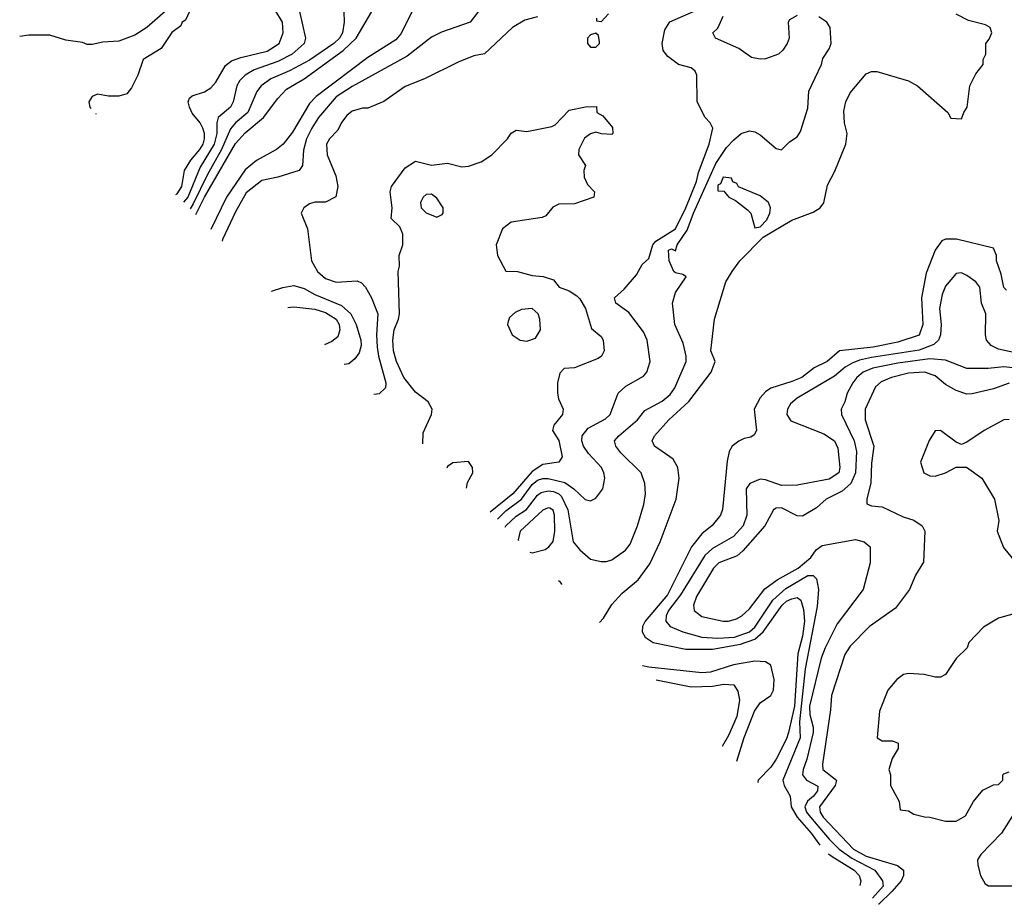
# Model space of a CAD drawing. Header units: inches. Extents: x 1793402 to 1900366, y 320852 to 470679.
# Tile 120 of 256: x 1803756 to 1807471, y 374742 to 378080. Entities that reach past the tile are written whole.
import ezdxf

# ---------------------------------------------------------------- set-up
doc = ezdxf.new("R2010")
doc.units = ezdxf.units.IN
doc.header["$MEASUREMENT"] = 0
doc.layers.add('B8307', color=7, linetype='Continuous')

msp = doc.modelspace()

# ---------------------------------------------------------------- linework, layer by layer
at = {"layer": 'B8307', "color": 4}
for points, elevation in [([(1804326.6, 378130), (1804236.2, 378050), (1804190, 378021.3), (1804130, 377999.1), (1804070, 377994.8), (1804030, 377986), (1804010, 377986), (1803993.4, 377993.4), (1803930, 378002.8), (1803870, 378020.7), (1803790, 378021), (1803756, 378015.7)], 288), ([(1804397, 378110), (1804382, 378078), (1804369, 378070), (1804364, 378056), (1804330, 378031.3), (1804290, 377971.3), (1804222, 377930), (1804201.2, 377870), (1804177.5, 377822.5), (1804160.2, 377799.8), (1804130, 377790.8), (1804090.9, 377790.9), (1804050, 377798.8), (1804029.2, 377790), (1804017.2, 377770), (1804021.2, 377750), (1804024.5, 377744.5)], 284), ([(1804345.6, 377420.1), (1804350, 377423.1), (1804367.8, 377450), (1804378, 377510), (1804402, 377550), (1804436, 377590), (1804448.3, 377610), (1804453.3, 377630), (1804453.7, 377650), (1804447.6, 377670), (1804437.6, 377690), (1804407.3, 377727.3), (1804396.9, 377750), (1804391.8, 377770), (1804396.2, 377783.8), (1804407.2, 377792.8), (1804452.9, 377807.1), (1804476.9, 377823.1), (1804496.4, 377843.6), (1804533, 377907), (1804555.8, 377924.2), (1804590, 377937), (1804690, 377961.1), (1804735.6, 377990), (1804749.6, 378030), (1804747.3, 378070), (1804718.3, 378118.3)], 276), ([(1804812, 378110), (1804835.1, 378010), (1804829.5, 377990), (1804784.5, 377950), (1804730, 377922.3), (1804640.9, 377890), (1804606.6, 377870), (1804587.3, 377850), (1804575.6, 377830), (1804562, 377770), (1804551.8, 377750), (1804505.1, 377710), (1804499.7, 377690), (1804499.8, 377650), (1804489.8, 377610), (1804437.1, 377522.9), (1804390, 377410.3), (1804374.7, 377390.6)], 272), ([(1804979, 378110), (1804980.9, 378070), (1804973.6, 378030), (1804962.9, 378010), (1804942, 377990), (1804850, 377927.2), (1804773.7, 377886.3), (1804703.5, 377856.5), (1804666.6, 377830), (1804651.3, 377808.7), (1804616.9, 377730), (1804569.8, 377690.2), (1804551.8, 377668.2), (1804517.1, 377590), (1804464.2, 377495.8), (1804410, 377384.6), (1804398.8, 377366.3)], 268), ([(1804420.4, 377344.5), (1804453.2, 377410), (1804570, 377612), (1804607.2, 377652.8), (1804676.2, 377710), (1804730, 377782), (1804762.4, 377817.6), (1804830, 377856.5), (1804976, 377964), (1805025.1, 378010), (1805084.7, 378110)], 264), ([(1805237.2, 378110), (1805193.6, 378026.4), (1805175.8, 378004.2), (1805070, 377936.5), (1804875.1, 377790), (1804850, 377763.8), (1804785.3, 377654.7), (1804750, 377610.6), (1804725.2, 377590), (1804650, 377548.5), (1804606.3, 377513.7), (1804536, 377410), (1804476.9, 377287.4)], 256), ([(1805510, 378141), (1805455.3, 378070), (1805347.5, 378032.5), (1805310, 378014), (1805217.7, 377942.3), (1805010, 377827), (1804950, 377788.4), (1804883.6, 377710), (1804858, 377670), (1804838, 377630), (1804827, 377587), (1804822.7, 377530), (1804810, 377511), (1804730, 377484.9), (1804670, 377473), (1804610, 377426), (1804570, 377354.8), (1804521.6, 377250), (1804519.8, 377244)], 252), ([(1805558.5, 376194.6), (1805590, 376226.4), (1805649.4, 376270.5), (1805690, 376325.7), (1805710, 376342), (1805730, 376348.7), (1805750, 376348.7), (1805812.8, 376332.8), (1805847, 376310), (1805890, 376269.2), (1805910, 376264), (1805930, 376274), (1805956.3, 376310), (1805964, 376350), (1805960.7, 376370), (1805950.8, 376390), (1805902.3, 376442.3), (1805883, 376470), (1805877.1, 376490), (1805878, 376510), (1805901.4, 376538.6), (1805966.6, 376573.4), (1805984, 376590), (1806014, 376670), (1806043.7, 376696.3), (1806110, 376734), (1806122.8, 376750), (1806134.8, 376790), (1806124, 376870), (1806110, 376902), (1806054.6, 376974.6), (1806006, 377010), (1806001, 377030), (1806037.5, 377062.5), (1806083.5, 377116.5), (1806104.5, 377155.5), (1806130, 377179), (1806144.9, 377230), (1806155.9, 377244.1), (1806230.3, 377290), (1806270, 377369.4), (1806310, 377468.7), (1806316.8, 377503.2), (1806357.3, 377610), (1806371.3, 377670), (1806362, 377690), (1806342, 377710), (1806312, 377770), (1806311.3, 377870), (1806305.4, 377885.4), (1806290, 377898), (1806242, 377910), (1806201.4, 377941.4), (1806183.8, 377963.8), (1806180.5, 377990), (1806190, 378042), (1806208.7, 378071.3), (1806310, 378115.1)], 248), ([(1805710, 378090.4), (1805662.5, 378077.5), (1805615.1, 378050), (1805510, 377951), (1805470, 377942.8), (1805410, 377918.8), (1805284.1, 377855.9), (1805210, 377827.3), (1805130, 377770.7), (1805070, 377746), (1805050, 377746), (1805010, 377734.8), (1804990, 377718), (1804970, 377691.3), (1804956.6, 377663.4), (1804925.2, 377630), (1804914, 377610), (1804916, 377570), (1804949.3, 377490), (1804956, 377450), (1804949, 377411), (1804910, 377391), (1804870, 377390.8), (1804850, 377384.7), (1804828, 377370), (1804818, 377350), (1804842, 377290), (1804857.2, 377170), (1804879.3, 377130), (1804910, 377103.7), (1804950, 377089.4), (1805030, 377094), (1805046.3, 377086.3), (1805061.2, 377070), (1805083.7, 377030), (1805107.3, 376970), (1805102.2, 376890), (1805104.4, 376844.4), (1805109.8, 376809.8), (1805137.6, 376710), (1805136, 376690), (1805112, 376668), (1805092.3, 376665.7)], 248), ([(1805588.2, 376164.6), (1805590.3, 376170), (1805630, 376206.9), (1805668.6, 376231.4), (1805710, 376286), (1805724, 376296), (1805750, 376301.7), (1805770, 376299.7), (1805790, 376291.1), (1805800.7, 376280.7), (1805824.4, 376230), (1805844.5, 376110), (1805870, 376079), (1805910, 376044), (1805950, 376035.3), (1805970, 376035.3), (1805990, 376042), (1806042.5, 376077.5), (1806059.9, 376100.1), (1806087.3, 376170), (1806110.9, 376250.9), (1806117.3, 376290), (1806114.8, 376330), (1806101, 376370), (1806024.8, 376444.8), (1806004.9, 376470), (1806000.7, 376490), (1806017.3, 376510), (1806087.3, 376570), (1806114.6, 376605.4), (1806179.9, 376640.1), (1806210, 376666), (1806227.7, 376690), (1806270.5, 376790), (1806270.4, 376810), (1806259, 376859), (1806227.7, 376930), (1806218.8, 377010), (1806230.8, 377050), (1806271.3, 377110), (1806258, 377118), (1806230, 377124), (1806224, 377130), (1806206.7, 377170), (1806204, 377210), (1806215.5, 377215.5), (1806230, 377208), (1806236.3, 377230), (1806274.4, 377285.6), (1806298.2, 377350), (1806383.4, 377536.6), (1806423.2, 377596.8), (1806450, 377625.6), (1806478.8, 377650), (1806510, 377660.7), (1806530, 377656.2), (1806550, 377645.1), (1806610, 377593.2), (1806630, 377589), (1806661.4, 377618.6), (1806690, 377638), (1806702, 377658), (1806730, 377746), (1806734, 377810), (1806781, 377910), (1806787.1, 377932.9), (1806811, 377970), (1806818, 377990), (1806814, 378050), (1806802, 378070), (1806772, 378090)], 252), ([(1805978, 378102), (1805950, 378072), (1805934, 378074), (1805934, 378086)], 248), ([(1805943.4, 375805.7), (1805959, 375821), (1805990, 375873.2), (1806030, 375916), (1806090, 375966.6), (1806134.1, 376025.9), (1806172.7, 376110), (1806233, 376270), (1806244, 376350), (1806239.1, 376390), (1806222, 376422), (1806151, 376470), (1806142.8, 376490), (1806150.8, 376510), (1806206, 376570), (1806281.2, 376638.8), (1806364.9, 376750), (1806380.7, 376790), (1806364, 376830), (1806377.3, 376950), (1806420.7, 377090), (1806444, 377130), (1806474, 377170), (1806561.1, 377258.9), (1806670, 377323.7), (1806750, 377353.2), (1806776, 377370), (1806790, 377388.7), (1806804.5, 377455.5), (1806832.1, 377507.9), (1806873, 377610), (1806878, 377650), (1806867.7, 377690), (1806865.2, 377734.8), (1806873.4, 377770), (1806890, 377804), (1806950, 377875.3), (1806970, 377884), (1806990, 377884), (1807110, 377849.4), (1807144, 377830), (1807258, 377730), (1807270, 377708), (1807310, 377706), (1807318, 377730), (1807330.7, 377749.3), (1807341, 377830), (1807364, 377876), (1807391.3, 377910), (1807392, 377930), (1807402, 377950), (1807402, 377990), (1807414.4, 378005.6), (1807424.7, 378030), (1807418, 378050), (1807399.9, 378059.9), (1807336.8, 378076.8), (1807290, 378101)], 256), ([(1806690, 378096), (1806661.2, 378078.8), (1806655.3, 378070), (1806659.3, 378010), (1806652.3, 377990), (1806635.4, 377964.6), (1806619.3, 377950), (1806570, 377932.4), (1806550, 377930.5), (1806517.3, 377937.3), (1806470, 377970.6), (1806382, 378010), (1806372, 378030), (1806390, 378048), (1806410, 378093.2)], 252), ([(1805276.7, 376479.4), (1805278.6, 376521.4), (1805309.4, 376590), (1805312, 376610), (1805297.7, 376637.7), (1805250, 376674.5), (1805205.1, 376730), (1805177.6, 376790), (1805166, 376830), (1805164.2, 376870), (1805169.6, 376910), (1805186, 376950), (1805189.4, 376970), (1805184, 377130), (1805188.7, 377150), (1805188, 377190), (1805202, 377230), (1805202, 377270), (1805190, 377298), (1805158, 377330), (1805161.2, 377370), (1805154, 377430), (1805159, 377450), (1805210, 377521), (1805250, 377546), (1805310.5, 377530.5), (1805370, 377538.8), (1805424.9, 377524.9), (1805450, 377526.7), (1805496.8, 377543.2), (1805537.2, 377570), (1805597.2, 377630), (1805610, 377651), (1805630, 377662.8), (1805670, 377657.3), (1805763.7, 377676.3), (1805777, 377683), (1805830, 377738.8), (1805891.3, 377751.3), (1805932, 377752), (1805934, 377730), (1805956.9, 377716.9), (1805992.7, 377672.7), (1805994, 377650), (1805990, 377646), (1805951.3, 377648.7), (1805930, 377655.3), (1805910, 377649), (1805887.5, 377632.5), (1805866, 377590), (1805864.7, 377570), (1805891.3, 377530), (1805884.7, 377510), (1805885.4, 377485.4), (1805898, 377458), (1805924.7, 377430), (1805922, 377410), (1805850, 377385.2), (1805790, 377384), (1805768.1, 377371.9), (1805741, 377339), (1805727.1, 377332.9), (1805610, 377316.2), (1805578, 377290), (1805554, 377230), (1805558.8, 377190), (1805590, 377131), (1805634, 377130), (1805690, 377114.8), (1805730.9, 377110.9), (1805770, 377098), (1805792, 377070), (1805830, 377056.3), (1805858.3, 377038.3), (1805870, 377026.8), (1805890.5, 376990), (1805914, 376914), (1805950, 376884.7), (1805957.3, 376870), (1805961, 376830), (1805951, 376810), (1805939.3, 376800.7), (1805850, 376766.6), (1805810, 376764), (1805794.4, 376745.6), (1805785.5, 376710), (1805784.9, 376670), (1805788.8, 376648.8), (1805807.3, 376610), (1805804, 376590), (1805771, 376550), (1805766, 376530), (1805790, 376492), (1805802.8, 376430), (1805790.4, 376409.6), (1805730, 376400.7), (1805690, 376374.7), (1805616.9, 376290), (1805531.9, 376221.5)], 244), ([(1804042.7, 377726.1), (1804044.7, 377724.7), (1804044.9, 377723.9)], 284), ([(1807479.3, 377059.3), (1807469.6, 377069.6), (1807459.6, 377119.6), (1807442, 377170), (1807442, 377190), (1807430, 377218), (1807291.2, 377251.2), (1807250, 377251.5), (1807235.1, 377244.9), (1807210.4, 377210), (1807176.4, 377123.6), (1807158.7, 377030), (1807164.4, 376930), (1807150, 376889.6), (1807070, 376863.1), (1806976.4, 376843.6), (1806850, 376829.6), (1806802.8, 376790), (1806753.7, 376766.3), (1806706.8, 376730), (1806670, 376714), (1806590, 376689.4), (1806570, 376676), (1806550, 376652.7), (1806528, 376610), (1806536, 376530), (1806527.1, 376512.9), (1806515.5, 376504.5), (1806490, 376499.3), (1806470, 376489.4), (1806444, 376470), (1806433.4, 376450), (1806425.8, 376414.2), (1806408.3, 376231.7), (1806400.7, 376210), (1806368.7, 376171.3), (1806330, 376139.5), (1806290.4, 376090), (1806200.2, 375910), (1806116, 375810), (1806106.7, 375790), (1806104.4, 375770), (1806116.3, 375750), (1806146.8, 375730), (1806270, 375704), (1806370, 375704.5), (1806476.3, 375723.7), (1806530, 375742.3), (1806561.4, 375770), (1806633.3, 375870), (1806650, 375885.3), (1806670, 375894.9), (1806690, 375899.3), (1806704, 375890), (1806714, 375854), (1806718, 375810), (1806710, 375754), (1806692.6, 375687.4), (1806679.4, 375490), (1806657.3, 375390), (1806650, 375366.6), (1806610, 375289.4), (1806590, 375259.5), (1806543, 375210), (1806541.1, 375201.8)], 264), ([(1807530, 376818.7), (1807450, 376836.2), (1807421.2, 376850), (1807404.5, 376870), (1807400.7, 376890), (1807401.6, 376970), (1807385.1, 377010), (1807379.3, 377070), (1807364, 377090), (1807330, 377114), (1807310, 377124), (1807290, 377122), (1807250, 377074), (1807236.7, 377043.3), (1807226.7, 376990), (1807233, 376930), (1807230.5, 376890), (1807223, 376870), (1807205.7, 376854.3), (1807150, 376832.9), (1806970, 376804.4), (1806925.3, 376794.7), (1806896.9, 376783.1), (1806871.2, 376768.8), (1806830, 376734.7), (1806690, 376651.6), (1806664.9, 376630), (1806653, 376610), (1806650.6, 376590), (1806665.5, 376565.5), (1806790, 376517.1), (1806830.4, 376490), (1806842.8, 376462.8), (1806850.4, 376390), (1806847.3, 376370), (1806810, 376345.6), (1806690, 376322.9), (1806630, 376322.4), (1806570, 376343.7), (1806550, 376346), (1806511, 376330), (1806497.3, 376310), (1806500.4, 376210), (1806486.4, 376170), (1806450, 376129.6), (1806370, 376084.2), (1806341.8, 376058.2), (1806248.9, 375910), (1806203.7, 375850), (1806194.9, 375830), (1806194, 375810), (1806210.4, 375790.4), (1806258, 375770), (1806330.3, 375750.3), (1806390, 375746), (1806453.2, 375750), (1806509.6, 375770), (1806530, 375787.6), (1806598.5, 375890), (1806646.4, 375933.7), (1806730, 375982), (1806750, 375983), (1806763, 375970), (1806770.4, 375930), (1806765.7, 375865.7), (1806719.7, 375630), (1806698.4, 375430), (1806700.8, 375370), (1806635.8, 375210), (1806640.5, 375190), (1806663, 375150), (1806667, 375110), (1806690.3, 375070), (1806743.1, 375010), (1806775.4, 374965.2)], 268), ([(1804706, 377055.9), (1804749.4, 377069.4), (1804790, 377077), (1804830, 377065.6), (1804870, 377043), (1804970, 377001.3), (1805005.6, 376970), (1805025.6, 376930), (1805043.6, 376870), (1805044.5, 376850), (1805036.9, 376823.1), (1805020.1, 376799.9), (1804998.4, 376781.6), (1804981, 376778.1)], 252), ([(1804768.1, 376993.2), (1804790, 376996.3), (1804870, 376987.1), (1804910, 376975.1), (1804949.6, 376950), (1804961.3, 376930), (1804964.2, 376910), (1804956.6, 376883.4), (1804934, 376866), (1804906.7, 376853.2)], 256), ([(1807559.3, 376759.3), (1807470, 376769.7), (1807410, 376762.9), (1807330, 376763.7), (1807250, 376795.1), (1807190, 376799.8), (1807070, 376784.1), (1806975.5, 376764.5), (1806939.1, 376750), (1806914.9, 376730), (1806899.3, 376710), (1806878, 376670), (1806870, 376638), (1806856, 376610), (1806857.3, 376590), (1806904.2, 376490), (1806913.7, 376450), (1806910.3, 376370), (1806891.8, 376330), (1806859.2, 376300.8), (1806798.8, 376270), (1806762.5, 376237.5), (1806710, 376206), (1806690, 376208), (1806630, 376238), (1806610, 376236), (1806601, 376230), (1806567.7, 376170), (1806484.8, 376075.2), (1806462.8, 376057.2), (1806394, 376030), (1806374.4, 376010), (1806310, 375902.7), (1806298, 375870), (1806300.7, 375850), (1806330, 375828), (1806410, 375810.5), (1806430, 375810.5), (1806461.2, 375818.8), (1806481.2, 375830), (1806510, 375856.3), (1806568.2, 375931.8), (1806613.9, 375966.1), (1806693, 376010), (1806740.7, 376050), (1806761.1, 376078.9), (1806783.8, 376096.2), (1806910, 376118), (1806942, 376110), (1806964.7, 376090), (1806964.7, 376030), (1806938.8, 375930), (1806840.3, 375799.7), (1806794.9, 375710), (1806780.5, 375670), (1806736.5, 375490), (1806737.5, 375457.5), (1806750.2, 375410.2), (1806750.3, 375390), (1806726.3, 375290), (1806712, 375250), (1806710.4, 375230), (1806724.9, 375210), (1806767.7, 375187.7), (1806766.7, 375170), (1806751.8, 375150), (1806729.3, 375130.7), (1806719, 375110), (1806725.3, 375090), (1806739.6, 375070), (1806810, 374987.2), (1806848.8, 374950), (1806896, 374916), (1806982.6, 374870), (1807012.2, 374830), (1807014.3, 374810), (1806974.1, 374764.4)], 272), ([(1807490, 376707.6), (1807430, 376686.3), (1807350, 376667.6), (1807330, 376667), (1807290, 376680.7), (1807250, 376702.9), (1807210, 376736.2), (1807170, 376749.6), (1807110, 376746.3), (1807046, 376730), (1807006.5, 376713.5), (1806985.5, 376694.5), (1806946.4, 376610), (1806946.4, 376570), (1806978.7, 376470), (1806970, 376406), (1806968.2, 376331.8), (1806952, 376270), (1806952.7, 376252.7), (1806970, 376244.7), (1807010, 376241), (1807090, 376204), (1807130, 376190.7), (1807161, 376170), (1807171, 376150), (1807166.8, 376033.2), (1807136.8, 375983.2), (1807114, 375930), (1807060.5, 375859.5), (1806962.8, 375790), (1806890, 375716), (1806870, 375684), (1806819.3, 375530), (1806815.2, 375475.2), (1806784.9, 375270), (1806786, 375250), (1806838.4, 375210), (1806832.9, 375190), (1806774.3, 375110), (1806776.9, 375090), (1806787.9, 375070), (1806902.8, 374950), (1806950, 374923.5), (1807068.2, 374888.2), (1807091.3, 374870), (1807090.7, 374850), (1807082.4, 374830), (1807046.7, 374790), (1806997.6, 374742.4), (1806996.5, 374741.8)], 276), ([(1807490, 376571.6), (1807470, 376569.6), (1807394.8, 376530), (1807330, 376485.2), (1807310, 376477.2), (1807290, 376485.2), (1807230, 376529), (1807210, 376528.7), (1807188.3, 376491.7), (1807155.5, 376410), (1807168.2, 376370), (1807190, 376358), (1807210, 376357.1), (1807249, 376370), (1807290, 376390.8), (1807329.1, 376390.9), (1807386, 376350), (1807434, 376270), (1807450.6, 376190.6), (1807444, 376150), (1807468.6, 376088.6), (1807522, 376022)], 284), ([(1805441.9, 376312.4), (1805446.2, 376333.8), (1805466, 376370), (1805464.7, 376390), (1805450, 376412), (1805390, 376408), (1805370, 376393.4), (1805367.4, 376387.8)], 236), ([(1805750, 376238.4), (1805730, 376229.6), (1805644.9, 376150), (1805637.1, 376117.1), (1805637.6, 376114.7)], 256), ([(1805681.3, 376070.6), (1805690, 376068.5), (1805738.9, 376081.1), (1805753.2, 376090), (1805769.6, 376110.4), (1805775.1, 376150), (1805774, 376210), (1805769.5, 376229.5), (1805756.3, 376236.3), (1805750, 376238.4)], 256), ([(1805802.2, 375948.4), (1805802, 375950), (1805796.9, 375956.9), (1805788.6, 375962.1)], 252), ([(1807530, 375844), (1807450, 375820.9), (1807392.5, 375787.5), (1807338, 375730), (1807330.6, 375709.4), (1807290, 375668.7), (1807250, 375608.7), (1807230, 375599), (1807210, 375599), (1807169.1, 375609.1), (1807110, 375613.2), (1807090.6, 375609.4), (1807066, 375590), (1807031.3, 375550), (1807000.7, 375470), (1806992, 375370), (1807010, 375358), (1807050, 375358.8), (1807071, 375350), (1807070.8, 375330), (1807048.1, 375291.9), (1807036, 375250), (1807042, 375230), (1807042, 375190), (1807074, 375130), (1807078, 375098), (1807110, 375094), (1807130, 375082), (1807170, 375071.3), (1807190, 375071), (1807250, 375056), (1807290, 375056), (1807324.7, 375075.3), (1807355.3, 375130), (1807390, 375172), (1807430, 375192), (1807450, 375194), (1807466, 375210), (1807466, 375230), (1807470, 375234), (1807490, 375242)], 284), ([(1806461.5, 375282.3), (1806489.3, 375370.7), (1806529.2, 375470.8), (1806550, 375502), (1806590.3, 375529.7), (1806600.5, 375550), (1806603, 375590), (1806590, 375644.7), (1806570, 375657.3), (1806530, 375658.7), (1806450, 375646), (1806362.4, 375617.6), (1806330, 375614.7), (1806130, 375637.2), (1806105.9, 375641.6)], 256), ([(1806158, 375589), (1806290, 375562.6), (1806370, 375565.3), (1806412.4, 375572.4), (1806450.8, 375570), (1806466, 375546), (1806472.5, 375512.5), (1806462.4, 375450), (1806430, 375379), (1806407.2, 375337.1)], 252), ([(1807511, 375090), (1807461, 375010), (1807382.8, 374930), (1807370.8, 374910), (1807371, 374890), (1807382, 374850), (1807399.6, 374819.6), (1807411.6, 374811.6), (1807508.9, 374811.1)], 284), ([(1806808.3, 374931.9), (1806821.6, 374921.6), (1806904.4, 374870), (1806923.8, 374850), (1806930.4, 374830), (1806925.7, 374813.3)], 268)]:
    msp.add_lwpolyline(points, dxfattribs=dict(at, elevation=elevation))
for points, elevation in [([(1805930, 378028.7), (1805910, 378022), (1805898, 378010), (1805898.8, 377990), (1805910, 377976), (1805930, 377976), (1805944, 377990), (1805944, 377996), (1805940.4, 378020.4)], 248), ([(1806410, 377486), (1806399.8, 377460.2), (1806390, 377455.3), (1806390, 377434), (1806412.7, 377432.7), (1806432, 377410), (1806457.3, 377397.3), (1806502.5, 377362.5), (1806514.8, 377350), (1806530, 377294), (1806550, 377298), (1806575.1, 377324.9), (1806586, 377350), (1806589, 377370), (1806582, 377390), (1806550, 377415.3), (1806468.4, 377448.4), (1806462, 377462), (1806447.3, 377467.3), (1806442, 377482)], 256), ([(1805310, 377420.7), (1805290, 377419.5), (1805279.1, 377410), (1805268.2, 377390), (1805270.5, 377370), (1805290, 377350.5), (1805330, 377334.9), (1805350, 377344.9), (1805354.5, 377350), (1805354, 377370), (1805330, 377406.6)], 244), ([(1805689.3, 376989.3), (1805650, 376986.6), (1805625.5, 376974.5), (1805604, 376956), (1805598.8, 376941.2), (1805597.3, 376930), (1805614.8, 376890), (1805644.7, 376870), (1805670, 376866.4), (1805702.5, 376877.5), (1805720.9, 376910), (1805719.3, 376950), (1805712.7, 376970)], 244)]:
    msp.add_lwpolyline(points, close=True, dxfattribs=dict(at, elevation=elevation))

doc.saveas('drawing.dxf')
